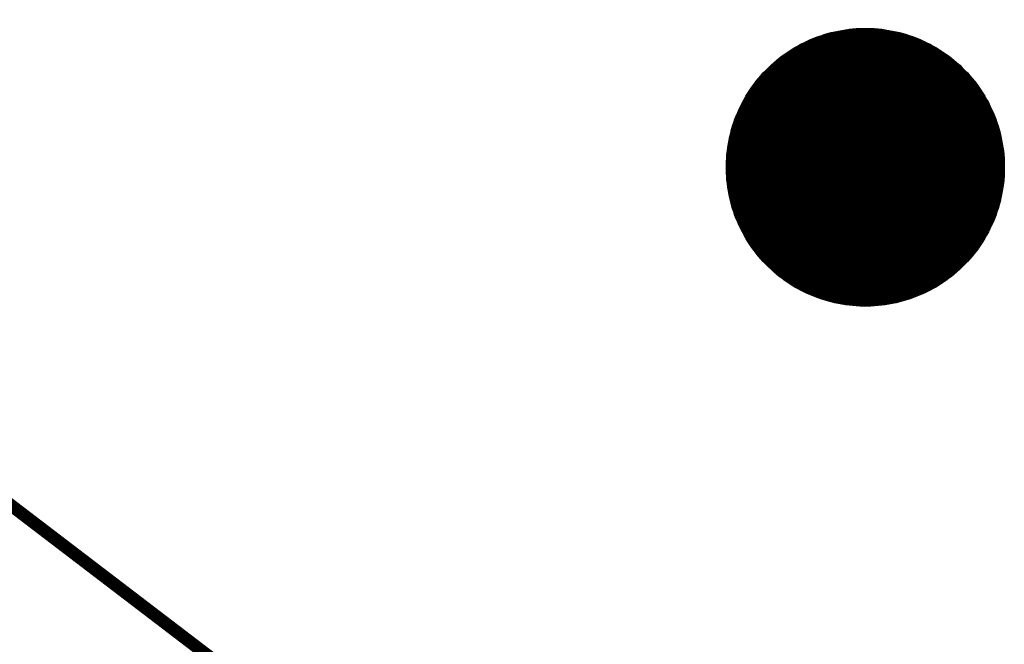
# Model space of a CAD drawing. Extents: x -2.2 to 8.3, y -2.9 to 5.2.
# Tile 40 of 205: x 0.2 to 1, y 2 to 2.5. Entities that reach past the tile are written whole.
import ezdxf

# ---------------------------------------------------------------- set-up
doc = ezdxf.new("R2010")
doc.units = 0
doc.layers.get('0').update_dxf_attribs({"linetype": 'CONTINUOUS'})
for name, color, linetype in [('acc-ni-360-20-in-a_copper_signal_bot', 5, 'CONTINUOUS'), ('acc-ni-360-20-in-a_copper_signal_top', 1, 'CONTINUOUS'), ('acc-ni-360-20-in-a_document', 1, 'CONTINUOUS'), ('acc-ni-360-20-in-a_drawing_1', 1, 'CONTINUOUS'), ('acc-ni-360-20-in-a_drillmap_1', 1, 'CONTINUOUS'), ('acc-ni-360-20-in-a_pth_drill', 1, 'CONTINUOUS'), ('acc-ni-360-20-in-a_soldermask_bot', 1, 'CONTINUOUS'), ('acc-ni-360-20-in-a_soldermask_top', 1, 'CONTINUOUS')]:
    doc.layers.add(name, color=color, linetype=linetype)

# ---------------------------------------------------------------- blocks, each defined once
blk = doc.blocks.new('D15')
at = {"const_width": 0.0725}
blk.add_lwpolyline([(-0.03625, 0, 1), (0.03625, 0, 1)], format="xyb", close=True, dxfattribs=at)
blk = doc.blocks.new('D20')
at = {"const_width": 0.11}
blk.add_lwpolyline([(-0.055, 0, 1), (0.055, 0, 1)], format="xyb", close=True, dxfattribs=at)
blk = doc.blocks.new('D36')
at = {"const_width": 0.0625}
blk.add_lwpolyline([(-0.03125, 0, 1), (0.03125, 0, 1)], format="xyb", close=True, dxfattribs=at)
blk = doc.blocks.new('D40')
at = {"const_width": 0.001667}
blk.add_lwpolyline([(-0.000833, 0, 1), (0.000833, 0, 1)], format="xyb", close=True, dxfattribs=at)
blk = doc.blocks.new('D42')
at = {"const_width": 0.0025}
blk.add_lwpolyline([(-0.00125, 0, 1), (0.00125, 0, 1)], format="xyb", close=True, dxfattribs=at)

msp = doc.modelspace()

# ---------------------------------------------------------------- linework, layer by layer
at = {"layer": 'acc-ni-360-20-in-a_copper_signal_top', "color": 1}
msp.add_lwpolyline([(0.875819, 2.484925), (0.878695, 2.484774), (0.881566, 2.484548), (0.88443, 2.484247), (0.887285, 2.483871), (0.89013, 2.48342), (0.892962, 2.482896), (0.895779, 2.482297), (0.898579, 2.481624), (0.901361, 2.480879), (0.904122, 2.480061), (0.906861, 2.479171), (0.909576, 2.47821), (0.912265, 2.477178), (0.914926, 2.476076), (0.917557, 2.474904), (0.920156, 2.473664), (0.922722, 2.472357), (0.925253, 2.470983), (0.927747, 2.469543), (0.930203, 2.468038), (0.932618, 2.466469), (0.934991, 2.464838), (0.937321, 2.463145), (0.939606, 2.461392), (0.941844, 2.45958), (0.944034, 2.457709), (0.946174, 2.455782), (0.948264, 2.4538), (0.9503, 2.451764), (0.952282, 2.449674), (0.954209, 2.447534), (0.95608, 2.445344), (0.957892, 2.443106), (0.959645, 2.440821), (0.961338, 2.438491), (0.962969, 2.436118), (0.964538, 2.433703), (0.966043, 2.431247), (0.967483, 2.428753), (0.968857, 2.426222), (0.970164, 2.423656), (0.971404, 2.421057), (0.972576, 2.418425), (0.973678, 2.415765), (0.97471, 2.413076), (0.975671, 2.410361), (0.976561, 2.407622), (0.977379, 2.404861), (0.978125, 2.402079), (0.978797, 2.399279), (0.979396, 2.396462), (0.97992, 2.39363), (0.980371, 2.390785), (0.980747, 2.38793), (0.981048, 2.385066), (0.981274, 2.382195), (0.981425, 2.379319), (0.9815, 2.37644), (0.9815, 2.375), (0.9815, 2.37356), (0.981425, 2.370681), (0.981274, 2.367805), (0.981048, 2.364934), (0.980747, 2.36207), (0.980371, 2.359214), (0.97992, 2.35637), (0.979396, 2.353538), (0.978797, 2.350721), (0.978125, 2.347921), (0.977379, 2.345139), (0.976561, 2.342378), (0.975671, 2.339639), (0.97471, 2.336924), (0.973678, 2.334235), (0.972576, 2.331574), (0.971404, 2.328943), (0.970164, 2.326344), (0.968857, 2.323778), (0.967483, 2.321247), (0.966043, 2.318753), (0.964538, 2.316297), (0.962969, 2.313882), (0.961338, 2.311508), (0.959645, 2.309179), (0.957892, 2.306894), (0.95608, 2.304656), (0.954209, 2.302466), (0.952282, 2.300325), (0.9503, 2.298236), (0.948264, 2.2962), (0.946174, 2.294218), (0.944034, 2.292291), (0.941844, 2.29042), (0.939606, 2.288608), (0.937321, 2.286854), (0.934991, 2.285162), (0.932618, 2.28353), (0.930203, 2.281962), (0.927747, 2.280457), (0.925253, 2.279017), (0.922722, 2.277643), (0.920156, 2.276336), (0.917557, 2.275096), (0.914926, 2.273924), (0.912265, 2.272822), (0.909576, 2.27179), (0.906861, 2.270829), (0.904122, 2.269939), (0.901361, 2.269121), (0.898579, 2.268375), (0.895779, 2.267703), (0.892962, 2.267104), (0.89013, 2.266579), (0.887285, 2.266129), (0.88443, 2.265753), (0.881566, 2.265452), (0.878695, 2.265226), (0.875819, 2.265075), (0.87294, 2.265), (0.87006, 2.265), (0.867181, 2.265075), (0.864305, 2.265226), (0.861434, 2.265452), (0.85857, 2.265753), (0.855714, 2.266129), (0.85287, 2.266579), (0.850038, 2.267104), (0.847221, 2.267703), (0.844421, 2.268375), (0.841639, 2.269121), (0.838878, 2.269939), (0.836139, 2.270829), (0.833424, 2.27179), (0.830735, 2.272822), (0.828074, 2.273924), (0.825443, 2.275096), (0.822844, 2.276336), (0.820278, 2.277643), (0.817747, 2.279017), (0.815253, 2.280457), (0.812797, 2.281962), (0.810382, 2.28353), (0.808009, 2.285162), (0.805679, 2.286854), (0.803394, 2.288608), (0.801156, 2.29042), (0.798966, 2.292291), (0.796826, 2.294218), (0.794736, 2.2962), (0.7927, 2.298236), (0.790718, 2.300325), (0.788791, 2.302466), (0.78692, 2.304656), (0.785108, 2.306894), (0.783355, 2.309179), (0.781662, 2.311508), (0.78003, 2.313882), (0.778462, 2.316297), (0.776957, 2.318753), (0.775517, 2.321247), (0.774143, 2.323778), (0.772836, 2.326344), (0.771596, 2.328943), (0.770424, 2.331574), (0.769322, 2.334235), (0.76829, 2.336924), (0.767329, 2.339639), (0.766439, 2.342378), (0.765621, 2.345139), (0.764875, 2.347921), (0.764203, 2.350721), (0.763604, 2.353538), (0.76308, 2.35637), (0.762629, 2.359214), (0.762253, 2.36207), (0.761952, 2.364934), (0.761726, 2.367805), (0.761575, 2.370681), (0.7615, 2.37356), (0.7615, 2.375), (0.7615, 2.375), (0.7615, 2.37644), (0.761575, 2.379319), (0.761726, 2.382195), (0.761952, 2.385066), (0.762253, 2.38793), (0.762629, 2.390786), (0.76308, 2.39363), (0.763604, 2.396462), (0.764203, 2.399279), (0.764875, 2.402079), (0.765621, 2.404861), (0.766439, 2.407622), (0.767329, 2.410361), (0.76829, 2.413076), (0.769322, 2.415765), (0.770424, 2.418426), (0.771596, 2.421057), (0.772836, 2.423656), (0.774143, 2.426222), (0.775517, 2.428753), (0.776957, 2.431247), (0.778462, 2.433703), (0.78003, 2.436118), (0.781662, 2.438491), (0.783355, 2.440821), (0.785108, 2.443106), (0.78692, 2.445344), (0.788791, 2.447534), (0.790718, 2.449675), (0.7927, 2.451764), (0.794736, 2.4538), (0.796826, 2.455782), (0.798966, 2.457709), (0.801156, 2.45958), (0.803394, 2.461392), (0.805679, 2.463145), (0.808009, 2.464838), (0.810382, 2.46647), (0.812797, 2.468038), (0.815253, 2.469543), (0.817747, 2.470983), (0.820278, 2.472357), (0.822844, 2.473664), (0.825443, 2.474904), (0.828074, 2.476076), (0.830735, 2.477178), (0.833424, 2.47821), (0.836139, 2.479171), (0.838878, 2.480061), (0.841639, 2.480879), (0.844421, 2.481624), (0.847221, 2.482297), (0.850038, 2.482896), (0.85287, 2.48342), (0.855714, 2.483871), (0.85857, 2.484247), (0.861434, 2.484548), (0.864305, 2.484774), (0.867181, 2.484925), (0.87006, 2.485), (0.87294, 2.485), (0.875819, 2.484925)], dxfattribs=at)
at = {"layer": 'acc-ni-360-20-in-a_document', "color": 1, "const_width": 0.01}
msp.add_lwpolyline([(-0.45, 2.6), (0.834717, 1.618966)], dxfattribs=at)
at = {"layer": 'acc-ni-360-20-in-a_drawing_1', "color": 1, "const_width": 0.003}
for points in [[(0.857059, 2.388328), (0.857059, 2.355006)], [(0.879274, 2.371667), (0.879274, 2.388328)], [(0.879274, 2.388328), (0.879274, 2.355006)], [(0.857059, 2.355006), (0.857059, 2.371667)], [(0.857059, 2.371667), (0.879274, 2.371667)]]:
    msp.add_lwpolyline(points, dxfattribs=at)
at = {"layer": 'acc-ni-360-20-in-a_drillmap_1', "color": 1, "const_width": 0.005}
for points in [[(0.8715, 2.3125), (0.8715, 2.4375)], [(0.809, 2.375), (0.934, 2.375)]]:
    msp.add_lwpolyline(points, dxfattribs=at)

# ---------------------------------------------------------------- block references
at = {"layer": 'acc-ni-360-20-in-a_copper_signal_bot'}
msp.add_blockref('D15', (0.8715, 2.375), dxfattribs=at)
at = {"layer": 'acc-ni-360-20-in-a_copper_signal_top'}
msp.add_blockref('D15', (0.8715, 2.375), dxfattribs=at)
at = {"layer": 'acc-ni-360-20-in-a_drawing_1'}
for p in [(0.857059, 2.388328), (0.879274, 2.388328), (0.857059, 2.371667), (0.879274, 2.371667), (0.857059, 2.355006), (0.879274, 2.355006)]:
    msp.add_blockref('D40', p, dxfattribs=at)
at = {"layer": 'acc-ni-360-20-in-a_drillmap_1'}
for p in [(0.8715, 2.4375), (0.809, 2.375), (0.934, 2.375), (0.8715, 2.3125)]:
    msp.add_blockref('D42', p, dxfattribs=at)
at = {"layer": 'acc-ni-360-20-in-a_pth_drill'}
msp.add_blockref('D36', (0.8715, 2.375), dxfattribs=at)
at = {"layer": 'acc-ni-360-20-in-a_soldermask_bot'}
msp.add_blockref('D20', (0.8715, 2.375), dxfattribs=at)
at = {"layer": 'acc-ni-360-20-in-a_soldermask_top'}
msp.add_blockref('D20', (0.8715, 2.375), dxfattribs=at)

doc.saveas('drawing.dxf')
